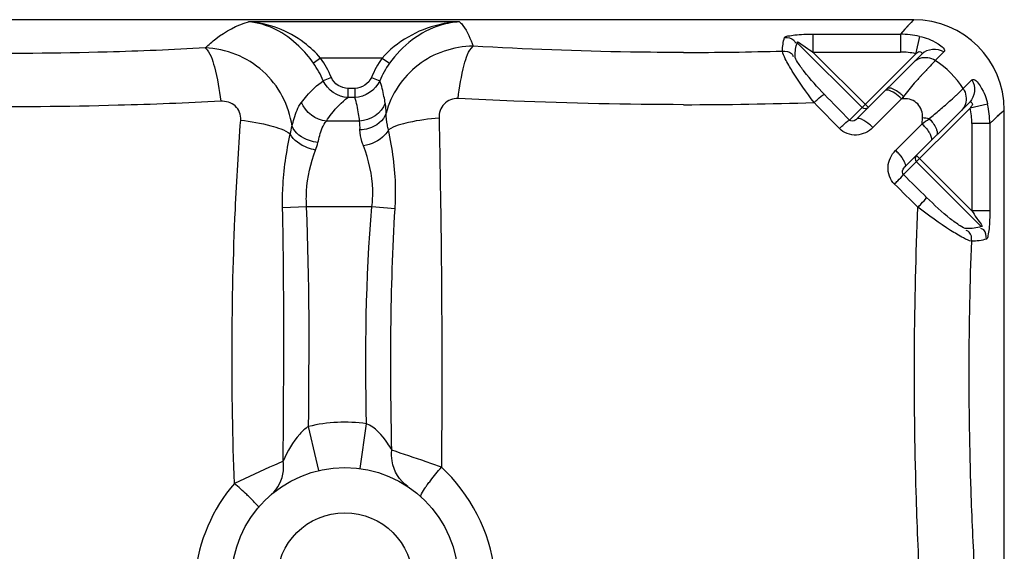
# Model space of a CAD drawing. Header units: millimetres. Extents: x 0 to 297, y 0 to 210.
# Tile 33 of 46: x 245 to 272, y 115 to 130. Entities that reach past the tile are written whole.
import ezdxf

# ---------------------------------------------------------------- set-up
doc = ezdxf.new("R2010")
doc.units = ezdxf.units.MM
doc.header["$LTSCALE"] = 16.335
doc.layers.get('0').update_dxf_attribs({"linetype": 'CONTINUOUS'})
doc.layers.add('08_SURFACES', color=7, linetype='CONTINUOUS')

msp = doc.modelspace()

# ---------------------------------------------------------------- linework, layer by layer
at = {"color": 9, "linetype": 'Continuous'}
for p, q in [((257.136, 129.692), (251.309, 129.692)), ((269.565, 129.639), (269.302, 129.352)), ((269.671, 129.754), (269.565, 129.639)), ((268.244, 127.33), (266.456, 129.117)), ((266.889, 129.352), (269.302, 129.352)), ((266.889, 129.352), (266.889, 128.859)), ((269.302, 129.352), (269.302, 128.859)), ((269.832, 129.293), (269.733, 128.839)), ((266.889, 128.859), (269.302, 128.859)), ((268.419, 127.328), (266.889, 128.859)), ((269.728, 128.814), (268.244, 127.33)), ((269.733, 128.839), (269.728, 128.814)), ((270.505, 128.862), (270.266, 128.623)), ((253.299, 128.694), (253.103, 128.553)), ((255, 128.694), (253.299, 128.694)), ((255, 128.694), (255.202, 128.55)), ((253.598, 128.153), (253.375, 128.062)), ((254.704, 128.159), (254.933, 128.064)), ((271.038, 127.848), (271.279, 128.089)), ((254.054, 127.852), (254.054, 127.606)), ((254.247, 127.852), (254.054, 127.852)), ((254.247, 127.852), (254.247, 127.606)), ((270.849, 127.672), (271.038, 127.848)), ((254.247, 127.606), (254.054, 127.606)), ((269.337, 127.566), (268.721, 126.95)), ((269.388, 127.634), (269.337, 127.566)), ((269.396, 127.569), (269.337, 127.566)), ((269.396, 127.569), (269.393, 127.591)), ((270.849, 127.672), (270.884, 127.706)), ((268.244, 127.33), (267.895, 126.981)), ((271.23, 127.311), (269.391, 125.472)), ((271.71, 127.415), (271.23, 127.311)), ((272.171, 127.254), (272.051, 127.145)), ((254.377, 126.954), (253.46, 126.954)), ((268.721, 126.95), (268.544, 126.773)), ((269.903, 126.874), (269.913, 127.042)), ((272.051, 127.145), (271.769, 126.886)), ((269.17, 126.141), (269.903, 126.874)), ((271.769, 126.886), (271.276, 126.886)), ((271.276, 126.886), (271.276, 124.472)), ((271.769, 126.886), (271.769, 124.472)), ((271.276, 124.472), (269.745, 126.003)), ((271.534, 124.04), (269.746, 125.827)), ((252.913, 124.586), (252.253, 124.558)), ((254.717, 124.586), (252.913, 124.586)), ((255.356, 124.53), (254.717, 124.586)), ((271.769, 124.472), (271.276, 124.472)), ((253.181, 117.609), (252.968, 118.513)), ((254.395, 117.35), (254.565, 118.589)), ((253.254, 117.296), (253.181, 117.609))]:
    msp.add_line(p, q, dxfattribs=at)
at = {"color": 7, "linetype": 'Continuous'}
for p, q in [((269.895, 128.804), (268.103, 127.013)), ((269.426, 125.684), (271.221, 127.478))]:
    msp.add_line(p, q, dxfattribs=at)
at = {"color": 9, "linetype": 'Continuous'}
for points in [[(269.603, 129.68), (269.529, 129.6), (269.429, 129.491), (269.302, 129.352)], [(269.671, 129.754), (269.67, 129.753), (269.65, 129.731), (269.603, 129.68)], [(270.952, 127.768), (271.012, 127.824), (271.038, 127.848)], [(269.393, 127.591), (269.392, 127.602), (269.388, 127.634)], [(272.167, 127.251), (272.147, 127.233), (272.108, 127.197), (271.976, 127.076)], [(271.976, 127.076), (271.882, 126.989), (271.769, 126.886)]]:
    msp.add_lwpolyline(points, dxfattribs=at)
at = {"color": 7, "linetype": 'Continuous'}
msp.add_circle((253.971, 114.254), 3.125, dxfattribs=at)
msp.add_arc((269.671, 127.254), 2.5, 0, 90, dxfattribs=at)
at = {"color": 9, "linetype": 'Continuous'}
for centre, radius, start, end in [((269.29, 126.84), 2.512, 77.5472, 89.7144), ((263.308, 224.824), 95.976, 270.00783, 271.63646), ((269.302, 126.848), 2.012, 77.7969, 89.9986), ((251.145, 127.147), 2.41, 22.3151, 35.6857), ((251.13, 127.142), 2.667, 22.282, 35.5693), ((257.236, 127.106), 2.743, 144.6367, 157.4303), ((257.233, 127.109), 2.491, 144.6596, 157.4705), ((285.091, 114.233), 20.659, 137.2024, 137.4139), ((289.046, 110.567), 26.051, 136.861, 137.1972), ((294.423, 105.535), 33.415, 136.7388, 136.8673), ((277.452, 121.19), 10.326, 138.3737, 138.7588), ((278.931, 119.873), 12.307, 137.6887, 138.3656), ((281.167, 117.839), 15.329, 137.4139, 137.6949), ((263.294, 238.679), 111.274, 270.01365, 271.86729), ((378.315, 234.973), 154.812, 223.98294, 224.3537), ((376.746, 233.403), 152.231, 223.98294, 224.3537), ((268.273, 126.475), 1.524, 45.6925, 48.0811), ((260.878, 138.262), 14.544, 311.6519, 312.0589), ((257.084, 142.454), 20.198, 312.0835, 312.6738), ((246.583, 153.864), 35.705, 312.6517, 312.8139), ((264.126, 134.55), 9.611, 308.4129, 310.705), ((262.405, 136.541), 12.243, 310.7305, 311.662), ((269.264, 126.886), 2.012, 0.0015, 12.2031), ((269.257, 126.873), 2.512, 0.2858, 12.4532), ((269.105, 119.918), 7.169, 82.044, 83.5292), ((268.817, 125.781), 1.541, 40.3039, 45.1489), ((269.379, 126.196), 0.841, 30.5652, 31.4137), ((267.952, 124.916), 1.728, 40.8129, 45.1333), ((377.7, 234.335), 153.565, 225.14629, 225.48032), ((379.285, 235.92), 156.168, 225.14628, 225.48032), ((253.971, 114.254), 4.375, 82.2003, 103.2548), ((247.52, 112.571), 5.52, 45.074, 46.007)]:
    msp.add_arc(centre, radius, start, end, dxfattribs=at)
for points, knots in [([(250.116, 128.974), (250.21, 129.063), (250.562, 129.369), (250.983, 129.606), (251.309, 129.692)], [0, 0, 0, 0, 0.27835, 1, 1, 1, 1]), ([(253.103, 128.553), (252.983, 128.721), (252.526, 129.273), (251.823, 129.663), (251.309, 129.692)], [0, 0, 0, 0, 0.285806, 1, 1, 1, 1]), ([(253.299, 128.694), (253.162, 128.847), (252.615, 129.366), (251.857, 129.669), (251.309, 129.692)], [0, 0, 0, 0, 0.272808, 1, 1, 1, 1]), ([(257.136, 129.692), (256.946, 129.684), (256.154, 129.581), (255.403, 129.148), (255, 128.694)], [0, 0, 0, 0, 0.238643, 1, 1, 1, 1]), ([(257.136, 129.692), (256.961, 129.683), (256.203, 129.552), (255.542, 129.03), (255.202, 128.55)], [0, 0, 0, 0, 0.229137, 1, 1, 1, 1]), ([(257.136, 129.692), (257.171, 129.663), (257.344, 129.468), (257.438, 129.22), (257.509, 129.02)], [0, 0, 0, 0, 0.17671, 1, 1, 1, 1]), ([(266.108, 129.261), (266.119, 129.292), (266.241, 129.31), (266.478, 129.351), (266.722, 129.352), (266.889, 129.352)], [0, 0, 0, 0, 0.123986, 0.371317, 1, 1, 1, 1]), ([(266.108, 129.261), (266.195, 129.26), (266.338, 129.25), (266.395, 129.136), (266.402, 129.106)], [0, 0, 0, 0, 0.733662, 1, 1, 1, 1]), ([(266.456, 129.117), (266.427, 129.194), (266.732, 128.943), (266.817, 128.907), (266.889, 128.859)], [0, 0, 0, 0, 0.490363, 1, 1, 1, 1]), ([(269.832, 129.293), (270.011, 129.254), (270.195, 129.198), (270.57, 128.927), (270.505, 128.862)], [0, 0, 0, 0, 0.666118, 1, 1, 1, 1]), ([(250.116, 128.974), (249.215, 128.92), (245.584, 128.775), (241.944, 128.808), (239.217, 128.968)], [0, 0, 0, 0, 0.248211, 1, 1, 1, 1]), ([(250.116, 128.974), (250.258, 128.843), (250.417, 128.313), (250.51, 127.819), (250.545, 127.499)], [0, 0, 0, 0, 0.375503, 1, 1, 1, 1]), ([(252.512, 126.815), (252.433, 127.383), (251.854, 128.495), (250.687, 128.956), (250.116, 128.974)], [0, 0, 0, 0, 0.500782, 1, 1, 1, 1]), ([(257.509, 129.02), (256.975, 129.018), (255.878, 128.653), (255.245, 127.685), (255.109, 127.17)], [0, 0, 0, 0, 0.500896, 1, 1, 1, 1]), ([(257.094, 127.577), (257.129, 127.891), (257.219, 128.373), (257.371, 128.893), (257.509, 129.02)], [0, 0, 0, 0, 0.626861, 1, 1, 1, 1]), ([(263.321, 128.848), (262.832, 128.848), (260.894, 128.863), (258.956, 128.938), (257.509, 129.02)], [0, 0, 0, 0, 0.252397, 1, 1, 1, 1]), ([(266.049, 128.887), (266.135, 128.887), (266.277, 128.88), (266.335, 128.768), (266.343, 128.738)], [0, 0, 0, 0, 0.736075, 1, 1, 1, 1]), ([(266.92, 127.464), (266.709, 127.747), (266.424, 128.141), (266.15, 128.622), (266.056, 128.812), (266.049, 128.887)], [0, 0, 0, 0, 0.630852, 0.864303, 1, 1, 1, 1]), ([(269.728, 128.814), (269.768, 128.835), (269.823, 128.917), (269.913, 128.822), (269.895, 128.804)], [0, 0, 0, 0, 0.644671, 1, 1, 1, 1]), ([(267.208, 127.687), (267.013, 127.89), (266.744, 128.178), (266.49, 128.536), (266.396, 128.69), (266.397, 128.75)], [0, 0, 0, 0, 0.626211, 0.865109, 1, 1, 1, 1]), ([(270.266, 128.623), (270.255, 128.611), (270.195, 128.549), (270.136, 128.486), (270.088, 128.435)], [0, 0, 0, 0, 0.191737, 1, 1, 1, 1]), ([(252.771, 127.468), (252.819, 127.53), (252.997, 127.749), (253.205, 127.948), (253.375, 128.062)], [0, 0, 0, 0, 0.275871, 1, 1, 1, 1]), ([(255.087, 127.446), (255.075, 127.51), (255.036, 127.718), (254.987, 127.926), (254.933, 128.064)], [0, 0, 0, 0, 0.301972, 1, 1, 1, 1]), ([(271.279, 128.089), (271.344, 128.154), (271.614, 127.778), (271.67, 127.594), (271.71, 127.415)], [0, 0, 0, 0, 0.333895, 1, 1, 1, 1]), ([(268.901, 127.804), (268.898, 127.803), (268.891, 127.8), (268.886, 127.795), (268.884, 127.793)], [0, 0, 0, 0, 0.509292, 1, 1, 1, 1]), ([(269.021, 127.791), (268.999, 127.8), (268.96, 127.812), (268.917, 127.811), (268.901, 127.804)], [0, 0, 0, 0, 0.584378, 1, 1, 1, 1]), ([(269.005, 127.865), (268.991, 127.865), (268.966, 127.865), (268.943, 127.852), (268.935, 127.845)], [0, 0, 0, 0, 0.549735, 1, 1, 1, 1]), ([(269.101, 127.751), (269.088, 127.759), (269.061, 127.773), (269.034, 127.786), (269.021, 127.791)], [0, 0, 0, 0, 0.526041, 1, 1, 1, 1]), ([(250.545, 127.499), (249.602, 127.448), (245.803, 127.303), (241.996, 127.337), (239.141, 127.476)], [0, 0, 0, 0, 0.248228, 1, 1, 1, 1]), ([(251.095, 126.982), (251.105, 127.12), (250.991, 127.427), (250.684, 127.506), (250.545, 127.499)], [0, 0, 0, 0, 0.498757, 1, 1, 1, 1]), ([(252.512, 126.815), (252.53, 126.885), (252.592, 127.11), (252.672, 127.339), (252.771, 127.468)], [0, 0, 0, 0, 0.306953, 1, 1, 1, 1]), ([(253.46, 126.954), (253.507, 127.022), (253.68, 127.26), (253.884, 127.479), (254.054, 127.606)], [0, 0, 0, 0, 0.278353, 1, 1, 1, 1]), ([(254.377, 126.954), (254.368, 127.02), (254.335, 127.239), (254.295, 127.459), (254.247, 127.606)], [0, 0, 0, 0, 0.301678, 1, 1, 1, 1]), ([(257.094, 127.577), (256.956, 127.584), (256.659, 127.468), (256.566, 127.172), (256.569, 127.034)], [0, 0, 0, 0, 0.50055, 1, 1, 1, 1]), ([(263.321, 127.405), (261.758, 127.405), (259.681, 127.452), (257.607, 127.55), (257.094, 127.577)], [0, 0, 0, 0, 0.752886, 1, 1, 1, 1]), ([(266.92, 127.464), (266.952, 127.494), (267.045, 127.569), (267.132, 127.668), (267.208, 127.687)], [0, 0, 0, 0, 0.355445, 1, 1, 1, 1]), ([(269.388, 127.634), (269.373, 127.649), (269.343, 127.676), (269.311, 127.703), (269.295, 127.716)], [0, 0, 0, 0, 0.504238, 1, 1, 1, 1]), ([(269.913, 127.042), (269.921, 127.177), (269.831, 127.476), (269.532, 127.576), (269.396, 127.569)], [0, 0, 0, 0, 0.496576, 1, 1, 1, 1]), ([(271.221, 127.478), (271.239, 127.496), (271.339, 127.412), (271.252, 127.353), (271.23, 127.311)], [0, 0, 0, 0, 0.348917, 1, 1, 1, 1]), ([(250.921, 116.936), (250.827, 119.457), (250.837, 122.812), (251.033, 126.157), (251.095, 126.981)], [0, 0, 0, 0, 0.753111, 1, 1, 1, 1]), ([(251.095, 126.981), (251.375, 126.947), (251.841, 126.861), (252.306, 126.711), (252.465, 126.6)], [0, 0, 0, 0, 0.593156, 1, 1, 1, 1]), ([(253.228, 126.362), (253.243, 126.425), (253.295, 126.63), (253.364, 126.842), (253.46, 126.954)], [0, 0, 0, 0, 0.30597, 1, 1, 1, 1]), ([(255.109, 127.17), (255.04, 126.966), (254.76, 126.745), (254.468, 126.711), (254.388, 126.711)], [0, 0, 0, 0, 0.728531, 1, 1, 1, 1]), ([(255.174, 126.714), (255.163, 126.756), (255.127, 126.905), (255.105, 127.059), (255.109, 127.17)], [0, 0, 0, 0, 0.280689, 1, 1, 1, 1]), ([(256.569, 127.034), (256.287, 127.012), (255.814, 126.947), (255.342, 126.816), (255.174, 126.714)], [0, 0, 0, 0, 0.589787, 1, 1, 1, 1]), ([(256.569, 127.034), (256.586, 126.241), (256.645, 123.024), (256.655, 119.807), (256.636, 117.384)], [0, 0, 0, 0, 0.246557, 1, 1, 1, 1]), ([(267.618, 126.746), (267.65, 126.775), (267.74, 126.855), (267.824, 126.949), (267.895, 126.981)], [0, 0, 0, 0, 0.35688, 1, 1, 1, 1]), ([(268.103, 127.013), (268.093, 127.002), (268.043, 126.952), (267.934, 126.937), (267.895, 126.981)], [0, 0, 0, 0, 0.195165, 1, 1, 1, 1]), ([(268.451, 126.857), (268.384, 126.913), (268.295, 126.984), (268.134, 127.043), (268.103, 127.013)], [0, 0, 0, 0, 0.668456, 1, 1, 1, 1]), ([(270.098, 127.019), (270.112, 127.004), (270.14, 126.973), (270.166, 126.941), (270.178, 126.925)], [0, 0, 0, 0, 0.504078, 1, 1, 1, 1]), ([(253.228, 126.362), (253.147, 126.369), (252.867, 126.426), (252.587, 126.62), (252.512, 126.815)], [0, 0, 0, 0, 0.278342, 1, 1, 1, 1]), ([(254.483, 126.267), (254.468, 126.307), (254.418, 126.451), (254.385, 126.602), (254.388, 126.711)], [0, 0, 0, 0, 0.284686, 1, 1, 1, 1]), ([(255.174, 126.714), (255.148, 126.658), (254.981, 126.427), (254.698, 126.301), (254.483, 126.267)], [0, 0, 0, 0, 0.221768, 1, 1, 1, 1]), ([(255.356, 124.53), (255.368, 124.724), (255.388, 125.457), (255.285, 126.188), (255.174, 126.714)], [0, 0, 0, 0, 0.265582, 1, 1, 1, 1]), ([(268.544, 126.773), (268.427, 126.656), (268.096, 126.492), (267.736, 126.625), (267.618, 126.746)], [0, 0, 0, 0, 0.494858, 1, 1, 1, 1]), ([(268.544, 126.773), (268.529, 126.787), (268.498, 126.816), (268.467, 126.844), (268.451, 126.857)], [0, 0, 0, 0, 0.503857, 1, 1, 1, 1]), ([(270.27, 126.785), (270.283, 126.761), (270.315, 126.692), (270.332, 126.59), (270.295, 126.553)], [0, 0, 0, 0, 0.343391, 1, 1, 1, 1]), ([(252.253, 124.558), (252.249, 124.738), (252.254, 125.424), (252.357, 126.107), (252.465, 126.6)], [0, 0, 0, 0, 0.263034, 1, 1, 1, 1]), ([(253.163, 126.152), (253.086, 126.166), (252.817, 126.239), (252.549, 126.416), (252.465, 126.6)], [0, 0, 0, 0, 0.279463, 1, 1, 1, 1]), ([(270.103, 126.623), (270.115, 126.604), (270.135, 126.567), (270.15, 126.528), (270.156, 126.509)], [0, 0, 0, 0, 0.541796, 1, 1, 1, 1]), ([(270.156, 126.509), (270.162, 126.489), (270.17, 126.453), (270.158, 126.415), (270.147, 126.405)], [0, 0, 0, 0, 0.586482, 1, 1, 1, 1]), ([(252.913, 124.586), (252.905, 124.729), (252.902, 125.261), (253.029, 125.788), (253.163, 126.152)], [0, 0, 0, 0, 0.268431, 1, 1, 1, 1]), ([(254.717, 124.586), (254.735, 124.74), (254.767, 125.311), (254.629, 125.879), (254.483, 126.267)], [0, 0, 0, 0, 0.272264, 1, 1, 1, 1]), ([(269.14, 125.211), (269.02, 125.33), (268.889, 125.691), (269.053, 126.023), (269.17, 126.141)], [0, 0, 0, 0, 0.504471, 1, 1, 1, 1]), ([(269.259, 126.045), (269.319, 125.976), (269.392, 125.884), (269.458, 125.716), (269.426, 125.684)], [0, 0, 0, 0, 0.669004, 1, 1, 1, 1]), ([(269.391, 125.472), (269.373, 125.489), (269.344, 125.57), (269.389, 125.647), (269.426, 125.684)], [0, 0, 0, 0, 0.325953, 1, 1, 1, 1]), ([(269.14, 125.211), (269.17, 125.242), (269.254, 125.328), (269.341, 125.412), (269.391, 125.472)], [0, 0, 0, 0, 0.357826, 1, 1, 1, 1]), ([(269.787, 124.571), (269.817, 124.602), (269.897, 124.691), (269.989, 124.774), (270.027, 124.842)], [0, 0, 0, 0, 0.357324, 1, 1, 1, 1]), ([(271.135, 123.98), (271.07, 123.98), (270.909, 124.081), (270.536, 124.351), (270.236, 124.636), (270.027, 124.842)], [0, 0, 0, 0, 0.136059, 0.377128, 1, 1, 1, 1]), ([(269.845, 114.097), (269.801, 114.962), (269.654, 118.451), (269.678, 121.947), (269.787, 124.571)], [0, 0, 0, 0, 0.248094, 1, 1, 1, 1]), ([(271.271, 123.632), (271.192, 123.644), (270.992, 123.747), (270.491, 124.044), (270.08, 124.347), (269.787, 124.571)], [0, 0, 0, 0, 0.1372, 0.372711, 1, 1, 1, 1]), ([(271.276, 124.472), (271.323, 124.401), (271.359, 124.316), (271.611, 124.011), (271.534, 124.04)], [0, 0, 0, 0, 0.508416, 1, 1, 1, 1]), ([(271.769, 124.472), (271.769, 124.307), (271.768, 124.063), (271.726, 123.826), (271.709, 123.703), (271.677, 123.692)], [0, 0, 0, 0, 0.626546, 0.873856, 1, 1, 1, 1]), ([(271.271, 123.632), (271.271, 123.718), (271.265, 123.861), (271.152, 123.919), (271.122, 123.926)], [0, 0, 0, 0, 0.736271, 1, 1, 1, 1]), ([(271.677, 123.692), (271.676, 123.778), (271.667, 123.922), (271.553, 123.978), (271.522, 123.985)], [0, 0, 0, 0, 0.733662, 1, 1, 1, 1]), ([(271.356, 114.488), (271.314, 115.241), (271.175, 118.287), (271.183, 121.34), (271.271, 123.632)], [0, 0, 0, 0, 0.247567, 1, 1, 1, 1]), ([(252.968, 118.513), (252.877, 118.455), (252.58, 118.183), (252.386, 117.824), (252.269, 117.557)], [0, 0, 0, 0, 0.268705, 1, 1, 1, 1]), ([(255.264, 117.86), (255.228, 117.925), (255.055, 118.213), (254.811, 118.494), (254.565, 118.589)], [0, 0, 0, 0, 0.220939, 1, 1, 1, 1]), ([(255.707, 116.853), (255.477, 117.006), (255.26, 117.382), (255.255, 117.76), (255.264, 117.86)], [0, 0, 0, 0, 0.733603, 1, 1, 1, 1]), ([(256.636, 117.384), (256.496, 117.436), (256.041, 117.601), (255.579, 117.747), (255.264, 117.86)], [0, 0, 0, 0, 0.309441, 1, 1, 1, 1]), ([(252.269, 117.557), (252.19, 117.519), (251.74, 117.314), (251.287, 117.116), (250.921, 116.936)], [0, 0, 0, 0, 0.177109, 1, 1, 1, 1]), ([(251.94, 116.63), (252.128, 116.79), (252.29, 117.133), (252.28, 117.469), (252.269, 117.557)], [0, 0, 0, 0, 0.734251, 1, 1, 1, 1]), ([(256.251, 116.906), (256.278, 116.942), (256.401, 117.106), (256.532, 117.263), (256.636, 117.384)], [0, 0, 0, 0, 0.219076, 1, 1, 1, 1]), ([(251.354, 116.542), (251.323, 116.571), (251.182, 116.706), (251.036, 116.836), (250.921, 116.936)], [0, 0, 0, 0, 0.2176, 1, 1, 1, 1]), ([(256.196, 116.828), (256.205, 116.841), (256.223, 116.867), (256.241, 116.893), (256.251, 116.906)], [0, 0, 0, 0, 0.484731, 1, 1, 1, 1]), ([(256.074, 116.566), (256.053, 116.585), (256.117, 116.704), (256.156, 116.771), (256.196, 116.828)], [0, 0, 0, 0, 0.287631, 1, 1, 1, 1]), ([(251.586, 116.273), (251.601, 116.291), (251.499, 116.379), (251.464, 116.433), (251.418, 116.479)], [0, 0, 0, 0, 0.268868, 1, 1, 1, 1])]:
    msp.add_open_spline(points, degree=3, knots=knots, dxfattribs=at)
for points in [[(266.049, 128.887), (266.05, 129.013), (266.066, 129.142), (266.108, 129.261)], [(266.397, 128.75), (266.399, 128.874), (266.415, 129), (266.456, 129.117)], [(270.505, 128.862), (270.333, 128.973), (270.039, 128.949), (269.895, 128.804)], [(269.843, 128.682), (269.775, 128.66), (269.711, 128.621), (269.661, 128.57)], [(270.266, 128.623), (270.147, 128.701), (269.978, 128.726), (269.843, 128.682)], [(271.038, 127.848), (270.844, 128.157), (270.574, 128.428), (270.266, 128.623)], [(254.054, 127.606), (253.782, 127.61), (253.48, 127.811), (253.375, 128.062)], [(254.054, 127.852), (253.872, 127.852), (253.667, 127.985), (253.598, 128.153)], [(254.704, 128.159), (254.633, 127.99), (254.43, 127.852), (254.247, 127.852)], [(254.933, 128.064), (254.826, 127.81), (254.522, 127.607), (254.247, 127.606)], [(269.687, 127.997), (269.584, 127.879), (269.484, 127.758), (269.388, 127.634)], [(271.279, 128.089), (271.389, 127.917), (271.365, 127.623), (271.221, 127.478)], [(269.162, 127.807), (269.113, 127.835), (269.06, 127.861), (269.005, 127.865)], [(269.291, 127.61), (269.232, 127.662), (269.169, 127.711), (269.101, 127.751)], [(269.295, 127.716), (269.253, 127.749), (269.209, 127.781), (269.162, 127.807)], [(271.038, 127.848), (271.116, 127.729), (271.141, 127.56), (271.097, 127.425)], [(253.46, 126.954), (253.174, 126.974), (252.87, 127.199), (252.771, 127.468)], [(255.087, 127.446), (254.99, 127.175), (254.665, 126.958), (254.377, 126.954)], [(255.109, 127.17), (255.106, 127.262), (255.103, 127.355), (255.087, 127.446)], [(268.244, 127.33), (268.285, 127.288), (268.378, 127.287), (268.419, 127.328)], [(271.097, 127.425), (271.075, 127.357), (271.036, 127.293), (270.985, 127.243)], [(254.388, 126.711), (254.389, 126.792), (254.391, 126.874), (254.377, 126.954)], [(269.903, 126.874), (269.967, 126.922), (270.031, 126.97), (270.096, 127.017)], [(270.178, 126.925), (270.213, 126.881), (270.245, 126.834), (270.27, 126.785)], [(252.465, 126.6), (252.483, 126.669), (252.504, 126.738), (252.506, 126.809)], [(269.992, 126.778), (270.03, 126.733), (270.066, 126.685), (270.097, 126.634)], [(253.163, 126.152), (253.187, 126.219), (253.216, 126.286), (253.22, 126.356)], [(269.745, 126.003), (269.704, 125.961), (269.705, 125.869), (269.746, 125.827)], [(252.269, 117.557), (252.285, 119.891), (252.3, 122.225), (252.253, 124.558)], [(252.968, 118.513), (252.988, 120.537), (253.001, 122.564), (252.913, 124.586)], [(254.565, 118.589), (254.53, 120.588), (254.543, 122.594), (254.717, 124.586)], [(255.264, 117.86), (255.222, 120.083), (255.22, 122.311), (255.356, 124.53)], [(271.534, 124.04), (271.407, 123.995), (271.269, 123.979), (271.135, 123.98)], [(271.677, 123.692), (271.548, 123.646), (271.408, 123.631), (271.271, 123.632)], [(258.1, 114.524), (257.979, 115.588), (257.428, 116.663), (256.636, 117.384)], [(250.921, 116.936), (250.32, 116.247), (249.925, 115.325), (249.839, 114.414)]]:
    msp.add_open_spline(points, degree=3, dxfattribs=at)
at = {"layer": '08_SURFACES', "color": 7, "linetype": 'Continuous'}
for p, q in [((269.671, 129.754), (182.171, 129.754)), ((272.171, 106.527), (272.171, 127.254))]:
    msp.add_line(p, q, dxfattribs=at)
msp.add_circle((253.971, 114.254), 1.875, dxfattribs=at)

doc.saveas('drawing.dxf')
